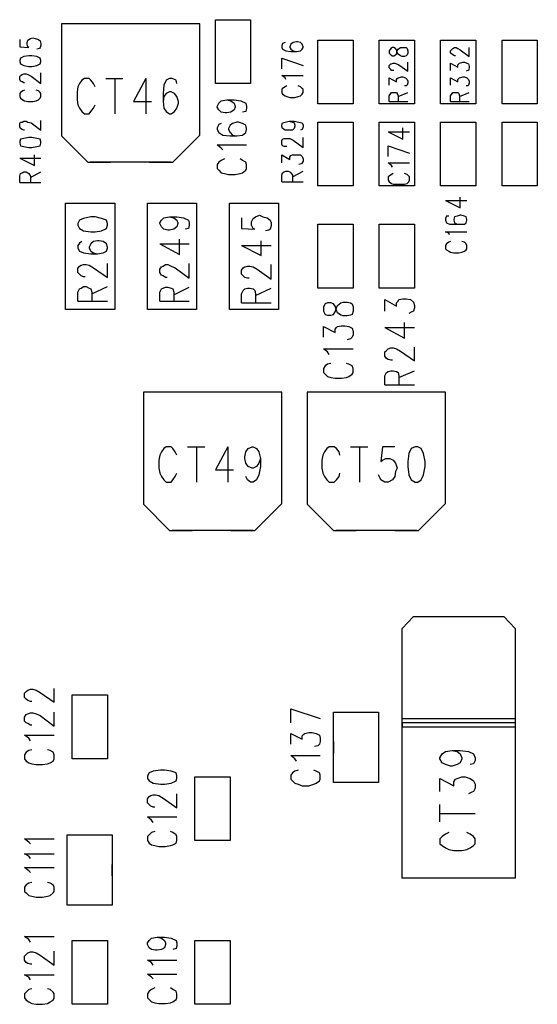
# Model space of a CAD drawing. Extents: x 11.9 to 28.1, y 10.8 to 21.2.
# Tile 36 of 44: x 20.9 to 21.5, y 16.5 to 17.7. Entities that reach past the tile are written whole.
import ezdxf

# ---------------------------------------------------------------- set-up
doc = ezdxf.new("R2010")
doc.units = 0
doc.header["$MEASUREMENT"] = 0
doc.layers.add('LAYNR1', color=2, linetype='Continuous')

msp = doc.modelspace()

# ---------------------------------------------------------------- linework, layer by layer
at = {"layer": 'LAYNR1'}
for points in [[(21.001, 17.654), (20.937, 17.654)], [(20.937, 17.654), (20.937, 17.517)], [(21.106, 17.654), (20.94, 17.654)], [(21.106, 17.654), (21.045, 17.654)], [(21.106, 17.518), (21.106, 17.654)], [(21.125, 17.581), (21.125, 17.659)], [(21.125, 17.659), (21.168, 17.659)], [(21.168, 17.659), (21.168, 17.581)], [(20.896, 17.634), (20.899, 17.636)], [(20.899, 17.636), (20.902, 17.637)], [(20.902, 17.637), (20.905, 17.636)], [(20.905, 17.636), (20.909, 17.635)], [(20.886, 17.635), (20.886, 17.626)], [(20.886, 17.626), (20.897, 17.625)], [(20.895, 17.631), (20.896, 17.634)], [(20.895, 17.629), (20.895, 17.631)], [(20.896, 17.626), (20.895, 17.629)], [(20.897, 17.625), (20.896, 17.626)], [(20.91, 17.624), (20.907, 17.623)], [(20.909, 17.635), (20.911, 17.633)], [(20.911, 17.625), (20.91, 17.624)], [(20.911, 17.633), (20.912, 17.63)], [(20.912, 17.628), (20.911, 17.625)], [(20.912, 17.63), (20.912, 17.628)], [(21.207, 17.63), (21.206, 17.627)], [(21.206, 17.627), (21.206, 17.625)], [(21.206, 17.625), (21.207, 17.623)], [(21.21, 17.631), (21.207, 17.63)], [(21.217, 17.629), (21.216, 17.626)], [(21.216, 17.626), (21.216, 17.625)], [(21.216, 17.625), (21.217, 17.623)], [(21.22, 17.631), (21.217, 17.629)], [(21.224, 17.632), (21.22, 17.631)], [(21.225, 17.632), (21.224, 17.632)], [(21.229, 17.631), (21.225, 17.632)], [(21.231, 17.629), (21.229, 17.631)], [(21.232, 17.626), (21.231, 17.629)], [(21.231, 17.623), (21.232, 17.625)], [(21.232, 17.625), (21.232, 17.626)], [(21.25, 17.556), (21.25, 17.634)], [(21.25, 17.634), (21.293, 17.634)], [(21.293, 17.634), (21.293, 17.556)], [(21.325, 17.556), (21.325, 17.634)], [(21.325, 17.634), (21.368, 17.634)], [(21.368, 17.634), (21.368, 17.556)], [(21.4, 17.556), (21.4, 17.634)], [(21.4, 17.634), (21.443, 17.634)], [(21.418, 17.615), (21.417, 17.615), (21.415, 17.616), (21.414, 17.617), (21.412, 17.618), (21.412, 17.621), (21.414, 17.623), (21.415, 17.624), (21.417, 17.625), (21.419, 17.625), (21.421, 17.624), (21.424, 17.622), (21.435, 17.614), (21.435, 17.625)], [(21.443, 17.634), (21.443, 17.556)], [(21.475, 17.556), (21.475, 17.634)], [(21.475, 17.634), (21.518, 17.634)], [(21.518, 17.634), (21.518, 17.556)], [(20.887, 17.612), (20.886, 17.609)], [(20.891, 17.614), (20.887, 17.612)], [(20.897, 17.615), (20.891, 17.614)], [(20.901, 17.615), (20.897, 17.615)], [(20.907, 17.614), (20.901, 17.615)], [(20.911, 17.612), (20.907, 17.614)], [(20.912, 17.609), (20.911, 17.612)], [(21.206, 17.612), (21.232, 17.603)], [(21.206, 17.599), (21.206, 17.612)], [(21.207, 17.623), (21.211, 17.621)], [(21.211, 17.621), (21.217, 17.62)], [(21.217, 17.623), (21.22, 17.621)], [(21.217, 17.62), (21.224, 17.62)], [(21.22, 17.621), (21.224, 17.62)], [(21.224, 17.62), (21.229, 17.621)], [(21.229, 17.621), (21.231, 17.623)], [(20.886, 17.609), (20.886, 17.608)], [(20.886, 17.608), (20.887, 17.605)], [(20.887, 17.605), (20.891, 17.603)], [(20.891, 17.603), (20.897, 17.602)], [(20.897, 17.602), (20.901, 17.602)], [(20.901, 17.602), (20.907, 17.603)], [(20.907, 17.603), (20.911, 17.605)], [(20.911, 17.605), (20.912, 17.608)], [(20.912, 17.608), (20.912, 17.609)], [(21.343, 17.597), (21.342, 17.597), (21.34, 17.597), (21.339, 17.598), (21.337, 17.6), (21.337, 17.603), (21.339, 17.605), (21.34, 17.605), (21.342, 17.606), (21.344, 17.606), (21.346, 17.605), (21.349, 17.604), (21.36, 17.596), (21.36, 17.607)], [(21.412, 17.597), (21.412, 17.606), (21.421, 17.601), (21.421, 17.604), (21.422, 17.605), (21.423, 17.606), (21.427, 17.607), (21.429, 17.607), (21.432, 17.606), (21.434, 17.605), (21.435, 17.602), (21.435, 17.6), (21.434, 17.597), (21.433, 17.597), (21.431, 17.596)], [(20.886, 17.589), (20.887, 17.591)], [(20.886, 17.586), (20.886, 17.589)], [(20.887, 17.591), (20.889, 17.592)], [(20.889, 17.592), (20.891, 17.593)], [(20.891, 17.593), (20.894, 17.593)], [(20.894, 17.593), (20.896, 17.592)], [(20.896, 17.592), (20.9, 17.59)], [(20.9, 17.59), (20.912, 17.581)], [(20.912, 17.581), (20.912, 17.594)], [(21.21, 17.588), (21.206, 17.591)], [(21.206, 17.591), (21.232, 17.591)], [(21.211, 17.586), (21.21, 17.588)], [(21.337, 17.579), (21.337, 17.588), (21.346, 17.583), (21.346, 17.586), (21.347, 17.587), (21.348, 17.588), (21.352, 17.589), (21.354, 17.589), (21.357, 17.588), (21.359, 17.586), (21.36, 17.584), (21.36, 17.582), (21.359, 17.579), (21.358, 17.578), (21.356, 17.578)], [(21.412, 17.579), (21.412, 17.588), (21.421, 17.583), (21.421, 17.586), (21.422, 17.587), (21.423, 17.588), (21.427, 17.589), (21.429, 17.589), (21.432, 17.588), (21.434, 17.586), (21.435, 17.584), (21.435, 17.582), (21.434, 17.579), (21.433, 17.578), (21.431, 17.578)], [(20.887, 17.584), (20.886, 17.586)], [(20.889, 17.583), (20.887, 17.584)], [(20.891, 17.582), (20.889, 17.583)], [(20.892, 17.582), (20.891, 17.582)], [(20.978, 17.577), (20.976, 17.581), (20.973, 17.585), (20.971, 17.587), (20.965, 17.587), (20.962, 17.585), (20.959, 17.581), (20.957, 17.577), (20.956, 17.571), (20.956, 17.561), (20.957, 17.555), (20.959, 17.551), (20.962, 17.547), (20.965, 17.544), (20.971, 17.544), (20.973, 17.547), (20.976, 17.551), (20.978, 17.555)], [(20.991, 17.587), (21.012, 17.587)], [(21.002, 17.587), (21.002, 17.544)], [(21.04, 17.587), (21.025, 17.559), (21.047, 17.559)], [(21.04, 17.587), (21.04, 17.544)], [(21.078, 17.581), (21.077, 17.585), (21.072, 17.587), (21.069, 17.587), (21.065, 17.585), (21.062, 17.579), (21.061, 17.569), (21.061, 17.559), (21.062, 17.551), (21.065, 17.547), (21.069, 17.544), (21.071, 17.544), (21.075, 17.547), (21.078, 17.551), (21.08, 17.557), (21.08, 17.559), (21.078, 17.565), (21.075, 17.569), (21.071, 17.571), (21.069, 17.571), (21.065, 17.569), (21.062, 17.565), (21.061, 17.559)], [(21.168, 17.581), (21.125, 17.581)], [(21.21, 17.577), (21.207, 17.575)], [(21.212, 17.578), (21.21, 17.577)], [(21.229, 17.577), (21.226, 17.578)], [(21.231, 17.575), (21.229, 17.577)], [(20.887, 17.57), (20.886, 17.569)], [(20.886, 17.569), (20.886, 17.565)], [(20.886, 17.565), (20.887, 17.563)], [(20.89, 17.572), (20.887, 17.57)], [(20.892, 17.573), (20.89, 17.572)], [(20.909, 17.572), (20.906, 17.573)], [(20.911, 17.57), (20.909, 17.572)], [(20.912, 17.569), (20.911, 17.57)], [(20.911, 17.563), (20.912, 17.565)], [(20.912, 17.565), (20.912, 17.569)], [(21.207, 17.575), (21.206, 17.574)], [(21.206, 17.574), (21.206, 17.57)], [(21.206, 17.57), (21.207, 17.568)], [(21.207, 17.568), (21.21, 17.566)], [(21.21, 17.566), (21.212, 17.565)], [(21.212, 17.565), (21.216, 17.564)], [(21.216, 17.564), (21.222, 17.564)], [(21.222, 17.564), (21.226, 17.565)], [(21.226, 17.565), (21.229, 17.566)], [(21.229, 17.566), (21.231, 17.568)], [(21.232, 17.574), (21.231, 17.575)], [(21.231, 17.568), (21.232, 17.57)], [(21.232, 17.57), (21.232, 17.574)], [(21.337, 17.559), (21.337, 17.566), (21.339, 17.569), (21.34, 17.57), (21.342, 17.57), (21.344, 17.57), (21.346, 17.57), (21.347, 17.569), (21.348, 17.566), (21.348, 17.559)], [(21.348, 17.565), (21.36, 17.57)], [(21.412, 17.559), (21.412, 17.566), (21.414, 17.569), (21.415, 17.57), (21.417, 17.57), (21.419, 17.57), (21.421, 17.57), (21.422, 17.569), (21.423, 17.566), (21.423, 17.559)], [(21.423, 17.565), (21.435, 17.57)], [(20.887, 17.563), (20.89, 17.561)], [(20.89, 17.561), (20.892, 17.56)], [(20.892, 17.56), (20.896, 17.559)], [(20.896, 17.559), (20.902, 17.559)], [(20.902, 17.559), (20.906, 17.56)], [(20.906, 17.56), (20.909, 17.561)], [(20.909, 17.561), (20.911, 17.563)], [(21.139, 17.561), (21.144, 17.56), (21.148, 17.557), (21.149, 17.553), (21.149, 17.552), (21.148, 17.549), (21.144, 17.546), (21.139, 17.545), (21.137, 17.545), (21.132, 17.546), (21.129, 17.549), (21.127, 17.552), (21.127, 17.553), (21.129, 17.557), (21.132, 17.56), (21.139, 17.561), (21.148, 17.561), (21.156, 17.56), (21.162, 17.557), (21.163, 17.553), (21.163, 17.551), (21.162, 17.547), (21.158, 17.546)], [(21.293, 17.556), (21.25, 17.556)], [(21.368, 17.556), (21.325, 17.556)], [(21.337, 17.559), (21.36, 17.559)], [(21.443, 17.556), (21.4, 17.556)], [(21.412, 17.559), (21.435, 17.559)], [(21.518, 17.556), (21.475, 17.556)], [(20.886, 17.532), (20.887, 17.534)], [(20.886, 17.528), (20.886, 17.532)], [(20.887, 17.526), (20.886, 17.528)], [(20.887, 17.534), (20.889, 17.534)], [(20.889, 17.534), (20.891, 17.535)], [(20.891, 17.535), (20.894, 17.535)], [(20.894, 17.535), (20.896, 17.534)], [(20.896, 17.534), (20.9, 17.533)], [(20.9, 17.533), (20.912, 17.524)], [(20.912, 17.524), (20.912, 17.536)], [(21.132, 17.532), (21.129, 17.531), (21.127, 17.527), (21.127, 17.525), (21.129, 17.521), (21.134, 17.518), (21.143, 17.517), (21.151, 17.517), (21.158, 17.518), (21.162, 17.521), (21.163, 17.525), (21.163, 17.526), (21.162, 17.53), (21.158, 17.532), (21.153, 17.534), (21.151, 17.534), (21.146, 17.532), (21.143, 17.53), (21.141, 17.526), (21.141, 17.525), (21.143, 17.521), (21.146, 17.518), (21.151, 17.517)], [(21.206, 17.53), (21.207, 17.533)], [(21.206, 17.529), (21.206, 17.53)], [(21.207, 17.526), (21.206, 17.529)], [(21.207, 17.533), (21.21, 17.534)], [(21.21, 17.534), (21.215, 17.535)], [(21.215, 17.535), (21.219, 17.534)], [(21.215, 17.535), (21.221, 17.535)], [(21.219, 17.534), (21.221, 17.533)], [(21.221, 17.535), (21.227, 17.534)], [(21.221, 17.533), (21.222, 17.53)], [(21.222, 17.529), (21.221, 17.526)], [(21.222, 17.53), (21.222, 17.529)], [(21.227, 17.534), (21.231, 17.533)], [(21.231, 17.533), (21.232, 17.53)], [(21.232, 17.528), (21.231, 17.525)], [(21.232, 17.53), (21.232, 17.528)], [(21.25, 17.456), (21.25, 17.534)], [(21.25, 17.534), (21.293, 17.534)], [(21.293, 17.534), (21.293, 17.456)], [(21.325, 17.456), (21.325, 17.534)], [(21.325, 17.534), (21.368, 17.534)], [(21.368, 17.534), (21.368, 17.456)], [(21.4, 17.456), (21.4, 17.534)], [(21.4, 17.534), (21.443, 17.534)], [(21.443, 17.534), (21.443, 17.456)], [(21.475, 17.456), (21.475, 17.534)], [(21.475, 17.534), (21.518, 17.534)], [(21.518, 17.534), (21.518, 17.456)], [(20.889, 17.525), (20.887, 17.526)], [(20.891, 17.524), (20.889, 17.525)], [(20.892, 17.524), (20.891, 17.524)], [(20.937, 17.517), (20.969, 17.485)], [(21.073, 17.485), (21.106, 17.518)], [(21.21, 17.524), (21.207, 17.526)], [(21.214, 17.524), (21.21, 17.524)], [(21.215, 17.524), (21.214, 17.524)], [(21.219, 17.524), (21.215, 17.524)], [(21.221, 17.526), (21.219, 17.524)], [(21.231, 17.525), (21.229, 17.524)], [(21.336, 17.522), (21.354, 17.513)], [(21.336, 17.522), (21.362, 17.522)], [(21.354, 17.513), (21.354, 17.527)], [(20.887, 17.513), (20.886, 17.51)], [(20.886, 17.51), (20.886, 17.508)], [(20.886, 17.508), (20.887, 17.505)], [(20.891, 17.514), (20.887, 17.513)], [(20.887, 17.505), (20.891, 17.504)], [(20.897, 17.515), (20.891, 17.514)], [(20.891, 17.504), (20.897, 17.503)], [(20.901, 17.515), (20.897, 17.515)], [(20.907, 17.514), (20.901, 17.515)], [(20.901, 17.503), (20.907, 17.504)], [(20.911, 17.513), (20.907, 17.514)], [(20.907, 17.504), (20.911, 17.505)], [(20.912, 17.51), (20.911, 17.513)], [(20.911, 17.505), (20.912, 17.508)], [(20.912, 17.508), (20.912, 17.51)], [(21.134, 17.5), (21.132, 17.502), (21.127, 17.506), (21.163, 17.506)], [(21.206, 17.511), (21.207, 17.513)], [(21.206, 17.507), (21.206, 17.511)], [(21.207, 17.505), (21.206, 17.507)], [(21.207, 17.513), (21.209, 17.514)], [(21.209, 17.504), (21.207, 17.505)], [(21.209, 17.514), (21.211, 17.514)], [(21.211, 17.504), (21.209, 17.504)], [(21.211, 17.514), (21.214, 17.514)], [(21.212, 17.504), (21.211, 17.504)], [(21.214, 17.514), (21.216, 17.514)], [(21.216, 17.514), (21.22, 17.512)], [(21.22, 17.512), (21.232, 17.503)], [(21.232, 17.503), (21.232, 17.515)], [(21.336, 17.505), (21.362, 17.496)], [(21.336, 17.492), (21.336, 17.505)], [(20.897, 17.503), (20.901, 17.503)], [(20.904, 17.481), (20.904, 17.494)], [(21.206, 17.484), (21.206, 17.494)], [(21.206, 17.494), (21.216, 17.488)], [(21.216, 17.491), (21.217, 17.493)], [(21.217, 17.493), (21.219, 17.494)], [(21.219, 17.494), (21.222, 17.494)], [(21.222, 17.494), (21.225, 17.494)], [(21.225, 17.494), (21.229, 17.494)], [(21.229, 17.494), (21.231, 17.492)], [(21.231, 17.492), (21.232, 17.489)], [(20.886, 17.49), (20.904, 17.481)], [(20.886, 17.49), (20.912, 17.49)], [(20.969, 17.485), (20.997, 17.485)], [(21.071, 17.485), (20.972, 17.485)], [(21.044, 17.485), (21.073, 17.485)], [(21.136, 17.489), (21.132, 17.487), (21.129, 17.485), (21.127, 17.482), (21.127, 17.477), (21.129, 17.475), (21.132, 17.472), (21.136, 17.471), (21.141, 17.47), (21.149, 17.47), (21.155, 17.471), (21.158, 17.472), (21.162, 17.475), (21.163, 17.477), (21.163, 17.482), (21.162, 17.485), (21.158, 17.487), (21.155, 17.489)], [(21.216, 17.488), (21.216, 17.491)], [(21.23, 17.483), (21.227, 17.482)], [(21.231, 17.484), (21.23, 17.483)], [(21.232, 17.486), (21.231, 17.484)], [(21.232, 17.489), (21.232, 17.486)], [(21.34, 17.481), (21.336, 17.484)], [(21.336, 17.484), (21.362, 17.484)], [(21.341, 17.479), (21.34, 17.481)], [(20.886, 17.468), (20.887, 17.471)], [(20.886, 17.46), (20.886, 17.468)], [(20.887, 17.471), (20.889, 17.472)], [(20.889, 17.472), (20.891, 17.473)], [(20.891, 17.473), (20.894, 17.473)], [(20.894, 17.473), (20.896, 17.472)], [(20.896, 17.472), (20.897, 17.471)], [(20.897, 17.471), (20.899, 17.468)], [(20.899, 17.466), (20.912, 17.473)], [(20.899, 17.468), (20.899, 17.46)], [(21.206, 17.469), (21.207, 17.472)], [(21.206, 17.461), (21.206, 17.469)], [(21.207, 17.472), (21.209, 17.473)], [(21.209, 17.473), (21.211, 17.474)], [(21.211, 17.474), (21.214, 17.474)], [(21.214, 17.474), (21.216, 17.473)], [(21.216, 17.473), (21.217, 17.472)], [(21.217, 17.472), (21.219, 17.469)], [(21.219, 17.467), (21.232, 17.474)], [(21.219, 17.469), (21.219, 17.461)], [(21.337, 17.468), (21.336, 17.467)], [(21.34, 17.47), (21.337, 17.468)], [(21.342, 17.471), (21.34, 17.47)], [(21.359, 17.47), (21.356, 17.471)], [(21.361, 17.468), (21.359, 17.47)], [(21.362, 17.467), (21.361, 17.468)], [(20.886, 17.46), (20.912, 17.46)], [(21.206, 17.461), (21.232, 17.461)], [(21.293, 17.456), (21.25, 17.456)], [(21.368, 17.456), (21.325, 17.456)], [(21.336, 17.467), (21.336, 17.463)], [(21.336, 17.463), (21.337, 17.461)], [(21.337, 17.461), (21.34, 17.459)], [(21.34, 17.459), (21.342, 17.458)], [(21.342, 17.458), (21.346, 17.458)], [(21.346, 17.458), (21.352, 17.458)], [(21.352, 17.458), (21.356, 17.458)], [(21.356, 17.458), (21.359, 17.459)], [(21.359, 17.459), (21.361, 17.461)], [(21.361, 17.461), (21.362, 17.463)], [(21.362, 17.463), (21.362, 17.467)], [(21.443, 17.456), (21.4, 17.456)], [(21.518, 17.456), (21.475, 17.456)], [(20.942, 17.305), (20.942, 17.435)], [(20.942, 17.435), (21.002, 17.435)], [(21.002, 17.435), (21.002, 17.305)], [(21.042, 17.305), (21.042, 17.435)], [(21.042, 17.435), (21.102, 17.435)], [(21.102, 17.435), (21.102, 17.305)], [(21.142, 17.305), (21.142, 17.435)], [(21.142, 17.435), (21.202, 17.435)], [(21.202, 17.435), (21.202, 17.305)], [(21.406, 17.438), (21.424, 17.429), (21.424, 17.442)], [(21.406, 17.438), (21.432, 17.438)], [(21.157, 17.417), (21.157, 17.404), (21.173, 17.403), (21.171, 17.404), (21.169, 17.408), (21.169, 17.412), (21.171, 17.416), (21.174, 17.418), (21.179, 17.42), (21.183, 17.418), (21.188, 17.417), (21.192, 17.414), (21.193, 17.411), (21.193, 17.407), (21.192, 17.403), (21.19, 17.402), (21.186, 17.401)], [(21.432, 17.415), (21.431, 17.418), (21.429, 17.419), (21.425, 17.42), (21.424, 17.42), (21.42, 17.419), (21.417, 17.418), (21.416, 17.415)], [(20.959, 17.414), (20.957, 17.41)], [(20.957, 17.41), (20.957, 17.408)], [(20.957, 17.408), (20.959, 17.404)], [(20.964, 17.416), (20.959, 17.414)], [(20.973, 17.418), (20.964, 17.416)], [(20.978, 17.418), (20.973, 17.418)], [(20.986, 17.416), (20.978, 17.418)], [(20.992, 17.414), (20.986, 17.416)], [(20.993, 17.41), (20.992, 17.414)], [(20.992, 17.404), (20.993, 17.408)], [(20.993, 17.408), (20.993, 17.41)], [(21.069, 17.418), (21.074, 17.417), (21.078, 17.414), (21.079, 17.411), (21.079, 17.41), (21.078, 17.406), (21.074, 17.403), (21.069, 17.402), (21.067, 17.402), (21.062, 17.403), (21.059, 17.406), (21.057, 17.41), (21.057, 17.411), (21.059, 17.414), (21.062, 17.417), (21.069, 17.418), (21.078, 17.418), (21.086, 17.417), (21.092, 17.414), (21.093, 17.411), (21.093, 17.408), (21.092, 17.404), (21.088, 17.403)], [(21.25, 17.331), (21.25, 17.409)], [(21.25, 17.409), (21.293, 17.409)], [(21.293, 17.409), (21.293, 17.331)], [(21.325, 17.331), (21.325, 17.409)], [(21.325, 17.409), (21.368, 17.409)], [(21.368, 17.409), (21.368, 17.331)], [(21.407, 17.419), (21.406, 17.416)], [(21.406, 17.416), (21.406, 17.414)], [(21.406, 17.414), (21.407, 17.411)], [(21.41, 17.419), (21.407, 17.419)], [(21.407, 17.411), (21.411, 17.409)], [(21.411, 17.409), (21.417, 17.409), (21.424, 17.409), (21.429, 17.409), (21.431, 17.411), (21.432, 17.414), (21.432, 17.415)], [(21.416, 17.415), (21.416, 17.414)], [(21.416, 17.414), (21.417, 17.411), (21.42, 17.409), (21.424, 17.409)], [(20.959, 17.404), (20.964, 17.401)], [(20.964, 17.401), (20.973, 17.4)], [(20.973, 17.4), (20.978, 17.4)], [(20.978, 17.4), (20.986, 17.401)], [(20.986, 17.401), (20.992, 17.404)], [(21.41, 17.398), (21.406, 17.4)], [(21.406, 17.4), (21.432, 17.4)], [(21.411, 17.396), (21.41, 17.398)], [(20.959, 17.386), (20.957, 17.383)], [(20.962, 17.388), (20.959, 17.386)], [(20.973, 17.385), (20.971, 17.381)], [(20.976, 17.388), (20.973, 17.385)], [(20.981, 17.389), (20.976, 17.388)], [(20.983, 17.389), (20.981, 17.389)], [(20.988, 17.388), (20.983, 17.389)], [(20.992, 17.385), (20.988, 17.388)], [(20.993, 17.381), (20.992, 17.385)], [(21.057, 17.385), (21.081, 17.372), (21.081, 17.391)], [(21.057, 17.385), (21.093, 17.385)], [(21.157, 17.383), (21.181, 17.371), (21.181, 17.389)], [(21.407, 17.385), (21.406, 17.383)], [(21.41, 17.387), (21.407, 17.385)], [(21.412, 17.388), (21.41, 17.387)], [(21.431, 17.385), (21.429, 17.387), (21.426, 17.388)], [(21.426, 17.375), (21.429, 17.376), (21.431, 17.378), (21.432, 17.379), (21.432, 17.383), (21.431, 17.385)], [(20.957, 17.383), (20.957, 17.38)], [(20.957, 17.38), (20.959, 17.376)], [(20.959, 17.376), (20.964, 17.374)], [(20.964, 17.374), (20.973, 17.373)], [(20.971, 17.381), (20.971, 17.38)], [(20.971, 17.38), (20.973, 17.376)], [(20.973, 17.376), (20.976, 17.374)], [(20.973, 17.373), (20.981, 17.373)], [(20.976, 17.374), (20.981, 17.373)], [(20.981, 17.373), (20.988, 17.374)], [(20.988, 17.374), (20.992, 17.376)], [(20.992, 17.376), (20.993, 17.38)], [(20.993, 17.38), (20.993, 17.381)], [(21.157, 17.383), (21.193, 17.383)], [(21.406, 17.383), (21.406, 17.379)], [(21.406, 17.379), (21.407, 17.378)], [(21.407, 17.378), (21.41, 17.376)], [(21.41, 17.376), (21.412, 17.375)], [(21.412, 17.375), (21.416, 17.374)], [(21.416, 17.374), (21.422, 17.374), (21.426, 17.375)], [(20.961, 17.359), (20.964, 17.36)], [(20.964, 17.36), (20.967, 17.36)], [(20.967, 17.36), (20.971, 17.359)], [(20.993, 17.344), (20.993, 17.361)], [(21.066, 17.344), (21.064, 17.344), (21.061, 17.346), (21.059, 17.347), (21.057, 17.35), (21.057, 17.354), (21.059, 17.357), (21.061, 17.358), (21.064, 17.36), (21.067, 17.36), (21.071, 17.358), (21.076, 17.356), (21.093, 17.343), (21.093, 17.361)], [(21.166, 17.343), (21.164, 17.343), (21.161, 17.344), (21.159, 17.346), (21.157, 17.348), (21.157, 17.353), (21.159, 17.356), (21.161, 17.357), (21.164, 17.358), (21.167, 17.358), (21.171, 17.357), (21.176, 17.354), (21.193, 17.342), (21.193, 17.36)], [(20.957, 17.355), (20.959, 17.358)], [(20.957, 17.35), (20.957, 17.355)], [(20.959, 17.348), (20.957, 17.35)], [(20.959, 17.358), (20.961, 17.359)], [(20.961, 17.346), (20.959, 17.348)], [(20.971, 17.359), (20.976, 17.356)], [(20.976, 17.356), (20.993, 17.344)], [(20.964, 17.345), (20.961, 17.346)], [(20.966, 17.345), (20.964, 17.345)], [(20.957, 17.326), (20.959, 17.33)], [(20.957, 17.315), (20.957, 17.326)], [(20.959, 17.33), (20.961, 17.331)], [(20.961, 17.331), (20.964, 17.333)], [(20.964, 17.333), (20.967, 17.333)], [(20.967, 17.333), (20.971, 17.331)], [(20.971, 17.331), (20.973, 17.33)], [(20.973, 17.33), (20.974, 17.326)], [(20.974, 17.324), (20.993, 17.333)], [(20.974, 17.326), (20.974, 17.315)], [(21.057, 17.315), (21.057, 17.326), (21.059, 17.33), (21.061, 17.331), (21.064, 17.332), (21.067, 17.332), (21.071, 17.331), (21.073, 17.33), (21.074, 17.326), (21.074, 17.315)], [(21.074, 17.323), (21.093, 17.332)], [(21.157, 17.313), (21.157, 17.324), (21.159, 17.328), (21.161, 17.33), (21.164, 17.331), (21.167, 17.331), (21.171, 17.33), (21.173, 17.328), (21.174, 17.324), (21.174, 17.313)], [(21.174, 17.322), (21.193, 17.331)], [(21.293, 17.331), (21.25, 17.331)], [(21.368, 17.331), (21.325, 17.331)], [(20.957, 17.315), (20.993, 17.315)], [(21.057, 17.315), (21.093, 17.315)], [(21.157, 17.313), (21.193, 17.313)], [(21.332, 17.303), (21.332, 17.317)], [(21.332, 17.317), (21.346, 17.309)], [(21.346, 17.313), (21.348, 17.315)], [(21.346, 17.309), (21.346, 17.313)], [(21.348, 17.315), (21.349, 17.317)], [(21.349, 17.317), (21.354, 17.318)], [(21.354, 17.318), (21.358, 17.318)], [(21.358, 17.318), (21.363, 17.317)], [(21.363, 17.317), (21.367, 17.314)], [(21.367, 17.314), (21.368, 17.31)], [(21.002, 17.305), (20.942, 17.305)], [(21.102, 17.305), (21.042, 17.305)], [(21.202, 17.305), (21.142, 17.305)], [(21.365, 17.302), (21.361, 17.3)], [(21.367, 17.303), (21.365, 17.302)], [(21.368, 17.307), (21.367, 17.303)], [(21.368, 17.31), (21.368, 17.307)], [(21.356, 17.27), (21.356, 17.289)], [(21.257, 17.271), (21.257, 17.284), (21.271, 17.277), (21.271, 17.281), (21.273, 17.283), (21.274, 17.284), (21.279, 17.285), (21.283, 17.285), (21.288, 17.284), (21.292, 17.282), (21.293, 17.278), (21.293, 17.274), (21.292, 17.271), (21.29, 17.269), (21.286, 17.268)], [(21.332, 17.283), (21.356, 17.27)], [(21.332, 17.283), (21.368, 17.283)], [(21.264, 17.25), (21.262, 17.253), (21.257, 17.257), (21.293, 17.257)], [(21.332, 17.253), (21.334, 17.255)], [(21.332, 17.248), (21.332, 17.253)], [(21.334, 17.255), (21.336, 17.257)], [(21.336, 17.257), (21.339, 17.258)], [(21.339, 17.258), (21.342, 17.258)], [(21.342, 17.258), (21.346, 17.257)], [(21.346, 17.257), (21.351, 17.254)], [(21.351, 17.254), (21.368, 17.242)], [(21.368, 17.242), (21.368, 17.259)], [(21.266, 17.239), (21.262, 17.238), (21.259, 17.236), (21.257, 17.233), (21.257, 17.228), (21.259, 17.226), (21.262, 17.223), (21.266, 17.222), (21.271, 17.221), (21.279, 17.221), (21.285, 17.222), (21.288, 17.223), (21.292, 17.226), (21.293, 17.228), (21.293, 17.233), (21.292, 17.236), (21.288, 17.238), (21.285, 17.239)], [(21.334, 17.245), (21.332, 17.248)], [(21.336, 17.244), (21.334, 17.245)], [(21.339, 17.243), (21.336, 17.244)], [(21.341, 17.243), (21.339, 17.243)], [(21.332, 17.224), (21.334, 17.228)], [(21.334, 17.228), (21.336, 17.229)], [(21.336, 17.229), (21.339, 17.23)], [(21.339, 17.23), (21.342, 17.23)], [(21.342, 17.23), (21.346, 17.229)], [(21.346, 17.229), (21.348, 17.228)], [(21.348, 17.228), (21.349, 17.224)], [(21.349, 17.222), (21.368, 17.23)], [(21.332, 17.213), (21.332, 17.224)], [(21.349, 17.224), (21.349, 17.213)], [(21.101, 17.204), (21.037, 17.204)], [(21.037, 17.204), (21.037, 17.067)], [(21.206, 17.204), (21.04, 17.204)], [(21.206, 17.204), (21.145, 17.204)], [(21.206, 17.068), (21.206, 17.204)], [(21.301, 17.204), (21.237, 17.204)], [(21.237, 17.204), (21.237, 17.067)], [(21.406, 17.204), (21.24, 17.204)], [(21.332, 17.213), (21.368, 17.213)], [(21.406, 17.204), (21.345, 17.204)], [(21.406, 17.068), (21.406, 17.204)], [(21.078, 17.127), (21.076, 17.131), (21.073, 17.135), (21.071, 17.137), (21.065, 17.137), (21.062, 17.135), (21.059, 17.131), (21.057, 17.127), (21.056, 17.121), (21.056, 17.111), (21.057, 17.105), (21.059, 17.101), (21.062, 17.097), (21.065, 17.094), (21.071, 17.094), (21.073, 17.097), (21.076, 17.101), (21.078, 17.105)], [(21.091, 17.137), (21.112, 17.137)], [(21.102, 17.137), (21.102, 17.094)], [(21.14, 17.137), (21.125, 17.109), (21.147, 17.109)], [(21.14, 17.137), (21.14, 17.094)], [(21.18, 17.123), (21.178, 17.117), (21.175, 17.113), (21.171, 17.111), (21.17, 17.111), (21.165, 17.113), (21.162, 17.117), (21.161, 17.123), (21.161, 17.125), (21.162, 17.131), (21.165, 17.135), (21.17, 17.137), (21.171, 17.137), (21.175, 17.135), (21.178, 17.131), (21.18, 17.123), (21.18, 17.113), (21.178, 17.103), (21.175, 17.097), (21.171, 17.094), (21.168, 17.094), (21.164, 17.097), (21.162, 17.101)], [(21.264, 17.137), (21.261, 17.135), (21.258, 17.131), (21.256, 17.127), (21.255, 17.121), (21.255, 17.111), (21.256, 17.105), (21.258, 17.101), (21.261, 17.097), (21.264, 17.094)], [(21.277, 17.127), (21.276, 17.131), (21.273, 17.135), (21.27, 17.137), (21.264, 17.137)], [(21.29, 17.137), (21.311, 17.137)], [(21.301, 17.137), (21.301, 17.094)], [(21.329, 17.137), (21.327, 17.119), (21.329, 17.121)], [(21.344, 17.137), (21.329, 17.137)], [(21.369, 17.137), (21.364, 17.135), (21.361, 17.129)], [(21.361, 17.103), (21.364, 17.097), (21.369, 17.094), (21.372, 17.094), (21.376, 17.097), (21.379, 17.103), (21.381, 17.113), (21.381, 17.119), (21.379, 17.129), (21.376, 17.135), (21.372, 17.137), (21.369, 17.137)], [(21.329, 17.121), (21.333, 17.123), (21.338, 17.123), (21.342, 17.121), (21.345, 17.117)], [(21.361, 17.129), (21.36, 17.119), (21.36, 17.113), (21.361, 17.103)], [(21.345, 17.107), (21.344, 17.101), (21.341, 17.097), (21.336, 17.094), (21.332, 17.094), (21.327, 17.097), (21.326, 17.099), (21.324, 17.103)], [(21.345, 17.117), (21.347, 17.111), (21.345, 17.107)], [(21.264, 17.094), (21.27, 17.094), (21.273, 17.097), (21.276, 17.101), (21.277, 17.105)], [(21.037, 17.067), (21.069, 17.035)], [(21.173, 17.035), (21.206, 17.068)], [(21.237, 17.067), (21.269, 17.035)], [(21.373, 17.035), (21.406, 17.068)], [(21.069, 17.035), (21.097, 17.035)], [(21.171, 17.035), (21.072, 17.035)], [(21.144, 17.035), (21.173, 17.035)], [(21.269, 17.035), (21.297, 17.035)], [(21.371, 17.035), (21.272, 17.035)], [(21.344, 17.035), (21.373, 17.035)], [(21.353, 16.915), (21.367, 16.93)], [(21.367, 16.93), (21.477, 16.93)], [(21.477, 16.93), (21.491, 16.915)], [(21.353, 16.61), (21.353, 16.915)], [(21.491, 16.915), (21.491, 16.61)], [(20.901, 16.826), (20.899, 16.826), (20.896, 16.827), (20.894, 16.829), (20.892, 16.831), (20.892, 16.836), (20.894, 16.838), (20.896, 16.84), (20.899, 16.841), (20.902, 16.841), (20.906, 16.84), (20.911, 16.837), (20.928, 16.825), (20.928, 16.842)], [(20.95, 16.756), (20.95, 16.834)], [(20.95, 16.834), (20.993, 16.834)], [(20.993, 16.834), (20.993, 16.756)], [(20.901, 16.797), (20.899, 16.797), (20.896, 16.799), (20.894, 16.8), (20.892, 16.802), (20.892, 16.807), (20.894, 16.81), (20.896, 16.811), (20.899, 16.812), (20.902, 16.812), (20.906, 16.811), (20.911, 16.809), (20.928, 16.796), (20.928, 16.813)], [(21.217, 16.817), (21.253, 16.805)], [(21.217, 16.8), (21.217, 16.817)], [(21.269, 16.727), (21.269, 16.813)], [(21.269, 16.813), (21.324, 16.813)], [(21.324, 16.813), (21.324, 16.727)], [(21.353, 16.805), (21.491, 16.805)], [(21.491, 16.8), (21.353, 16.8)], [(21.353, 16.8), (21.353, 16.795)], [(21.353, 16.795), (21.491, 16.795)], [(21.491, 16.805), (21.491, 16.8)], [(20.899, 16.778), (20.897, 16.781), (20.892, 16.785), (20.928, 16.785)], [(21.217, 16.774), (21.217, 16.787), (21.231, 16.78), (21.231, 16.784), (21.233, 16.786), (21.234, 16.787), (21.239, 16.788), (21.243, 16.788), (21.248, 16.787), (21.252, 16.785), (21.253, 16.781), (21.253, 16.777), (21.252, 16.774), (21.25, 16.772), (21.246, 16.771)], [(21.269, 16.777), (21.269, 16.763)], [(21.324, 16.777), (21.324, 16.763)], [(20.901, 16.767), (20.897, 16.766), (20.894, 16.764), (20.892, 16.761), (20.892, 16.756), (20.894, 16.753), (20.897, 16.751), (20.901, 16.75), (20.906, 16.749), (20.914, 16.749), (20.92, 16.75), (20.923, 16.751), (20.927, 16.753), (20.928, 16.756), (20.928, 16.761), (20.927, 16.764), (20.923, 16.766), (20.92, 16.767)], [(21.224, 16.753), (21.222, 16.756), (21.217, 16.76), (21.253, 16.76)], [(21.414, 16.766), (21.42, 16.765), (21.424, 16.762), (21.426, 16.757), (21.426, 16.756), (21.424, 16.751), (21.42, 16.749), (21.414, 16.747), (21.412, 16.747), (21.406, 16.749), (21.402, 16.751), (21.399, 16.756), (21.399, 16.757), (21.402, 16.762), (21.406, 16.765), (21.414, 16.766), (21.424, 16.766), (21.434, 16.765), (21.44, 16.762), (21.442, 16.757), (21.442, 16.754), (21.44, 16.75), (21.436, 16.749)], [(20.993, 16.756), (20.95, 16.756)], [(21.1, 16.656), (21.1, 16.734)], [(21.1, 16.734), (21.143, 16.734)], [(21.143, 16.734), (21.143, 16.656)], [(21.226, 16.742), (21.222, 16.741), (21.219, 16.739), (21.217, 16.736), (21.217, 16.731), (21.219, 16.729), (21.222, 16.726), (21.226, 16.725), (21.231, 16.723), (21.239, 16.723), (21.245, 16.725), (21.248, 16.726), (21.252, 16.729), (21.253, 16.731), (21.253, 16.736), (21.252, 16.739), (21.248, 16.741), (21.245, 16.742)], [(21.399, 16.716), (21.399, 16.732), (21.416, 16.723), (21.416, 16.728), (21.418, 16.731), (21.42, 16.732), (21.426, 16.734), (21.43, 16.734), (21.436, 16.732), (21.44, 16.729), (21.442, 16.725), (21.442, 16.72), (21.44, 16.716), (21.438, 16.715), (21.434, 16.713)], [(21.324, 16.727), (21.269, 16.727)], [(21.051, 16.697), (21.049, 16.697), (21.046, 16.698), (21.044, 16.7), (21.042, 16.702), (21.042, 16.707), (21.044, 16.71), (21.046, 16.711), (21.049, 16.712), (21.052, 16.712), (21.056, 16.711), (21.061, 16.708), (21.078, 16.696), (21.078, 16.713)], [(21.399, 16.679), (21.399, 16.7)], [(21.399, 16.689), (21.442, 16.689)], [(21.049, 16.678), (21.047, 16.681), (21.042, 16.685), (21.078, 16.685)], [(20.944, 16.577), (20.944, 16.663)], [(20.944, 16.663), (20.999, 16.663)], [(20.999, 16.663), (20.999, 16.577)], [(21.051, 16.667), (21.047, 16.666), (21.044, 16.663), (21.042, 16.661), (21.042, 16.656), (21.044, 16.653), (21.047, 16.651), (21.051, 16.65), (21.056, 16.649), (21.064, 16.649), (21.07, 16.65), (21.073, 16.651), (21.077, 16.653), (21.078, 16.656), (21.078, 16.661), (21.077, 16.663), (21.073, 16.666), (21.07, 16.667)], [(21.41, 16.666), (21.406, 16.664), (21.402, 16.661), (21.399, 16.658), (21.399, 16.652), (21.402, 16.65), (21.406, 16.647), (21.41, 16.645), (21.416, 16.644), (21.426, 16.644), (21.432, 16.645), (21.436, 16.647), (21.44, 16.65), (21.442, 16.652), (21.442, 16.658), (21.44, 16.661), (21.436, 16.664), (21.432, 16.666)], [(20.899, 16.652), (20.897, 16.654), (20.892, 16.658), (20.928, 16.658)], [(21.143, 16.656), (21.1, 16.656)], [(20.899, 16.634), (20.897, 16.637), (20.892, 16.64), (20.928, 16.64)], [(20.944, 16.613), (20.944, 16.627)], [(20.999, 16.613), (20.999, 16.627)], [(20.899, 16.617), (20.897, 16.619), (20.892, 16.623), (20.928, 16.623)], [(20.901, 16.605), (20.897, 16.604), (20.894, 16.602), (20.892, 16.599), (20.892, 16.594), (20.894, 16.592), (20.897, 16.589), (20.901, 16.588), (20.906, 16.587), (20.914, 16.587), (20.92, 16.588), (20.923, 16.589), (20.927, 16.592), (20.928, 16.594), (20.928, 16.599), (20.927, 16.602), (20.923, 16.604), (20.92, 16.605)], [(21.491, 16.61), (21.353, 16.61)], [(20.999, 16.577), (20.944, 16.577)], [(20.897, 16.535), (20.892, 16.539)], [(20.892, 16.539), (20.928, 16.539)], [(20.899, 16.532), (20.897, 16.535)], [(20.95, 16.456), (20.95, 16.534)], [(20.95, 16.534), (20.993, 16.534)], [(20.993, 16.534), (20.993, 16.456)], [(21.054, 16.538), (21.059, 16.537), (21.063, 16.534), (21.064, 16.531), (21.064, 16.529), (21.063, 16.525), (21.059, 16.523), (21.054, 16.522), (21.052, 16.522), (21.047, 16.523), (21.044, 16.525), (21.042, 16.529), (21.042, 16.531), (21.044, 16.534), (21.047, 16.537), (21.054, 16.538), (21.063, 16.538), (21.071, 16.537), (21.077, 16.534), (21.078, 16.531), (21.078, 16.528), (21.077, 16.524), (21.073, 16.523)], [(21.1, 16.456), (21.1, 16.534)], [(21.1, 16.534), (21.143, 16.534)], [(21.143, 16.534), (21.143, 16.456)], [(20.894, 16.517), (20.896, 16.519)], [(20.896, 16.519), (20.899, 16.52)], [(20.899, 16.52), (20.902, 16.52)], [(20.902, 16.52), (20.906, 16.519)], [(20.906, 16.519), (20.911, 16.516)], [(20.928, 16.504), (20.928, 16.521)], [(20.892, 16.515), (20.894, 16.517)], [(20.892, 16.51), (20.892, 16.515)], [(20.894, 16.507), (20.892, 16.51)], [(20.896, 16.506), (20.894, 16.507)], [(20.899, 16.505), (20.896, 16.506)], [(20.911, 16.516), (20.928, 16.504)], [(21.049, 16.504), (21.047, 16.507), (21.042, 16.51), (21.078, 16.51)], [(20.901, 16.505), (20.899, 16.505)], [(20.897, 16.489), (20.892, 16.492)], [(20.892, 16.492), (20.928, 16.492)], [(20.899, 16.486), (20.897, 16.489)], [(21.049, 16.487), (21.047, 16.489), (21.042, 16.493), (21.078, 16.493)], [(20.894, 16.471), (20.892, 16.469)], [(20.897, 16.474), (20.894, 16.471)], [(20.901, 16.475), (20.897, 16.474)], [(20.923, 16.474), (20.92, 16.475)], [(20.927, 16.471), (20.923, 16.474)], [(20.928, 16.469), (20.927, 16.471)], [(21.051, 16.476), (21.047, 16.474), (21.044, 16.472), (21.042, 16.469), (21.042, 16.464), (21.044, 16.462), (21.047, 16.459), (21.051, 16.458), (21.056, 16.457), (21.064, 16.457), (21.07, 16.458), (21.073, 16.459), (21.077, 16.462), (21.078, 16.464), (21.078, 16.469), (21.077, 16.472), (21.073, 16.474), (21.07, 16.476)], [(20.892, 16.469), (20.892, 16.464)], [(20.892, 16.464), (20.894, 16.461)], [(20.894, 16.461), (20.897, 16.459)], [(20.897, 16.459), (20.901, 16.457)], [(20.92, 16.457), (20.923, 16.459)], [(20.923, 16.459), (20.927, 16.461)], [(20.927, 16.461), (20.928, 16.464)], [(20.928, 16.464), (20.928, 16.469)], [(20.901, 16.457), (20.906, 16.456)], [(20.906, 16.456), (20.914, 16.456)], [(20.914, 16.456), (20.92, 16.457)], [(20.993, 16.456), (20.95, 16.456)], [(21.143, 16.456), (21.1, 16.456)]]:
    msp.add_lwpolyline(points, dxfattribs=at)
for points in [[(21.337, 17.618), (21.339, 17.616), (21.341, 17.615), (21.343, 17.615), (21.345, 17.616), (21.346, 17.617), (21.347, 17.621), (21.348, 17.623), (21.351, 17.625), (21.353, 17.625), (21.356, 17.625), (21.358, 17.625), (21.359, 17.624), (21.36, 17.621), (21.36, 17.618), (21.359, 17.616), (21.358, 17.615), (21.356, 17.614), (21.353, 17.614), (21.351, 17.615), (21.348, 17.617), (21.347, 17.619), (21.346, 17.622), (21.345, 17.624), (21.343, 17.625), (21.341, 17.625), (21.339, 17.624), (21.337, 17.621), (21.337, 17.618)], [(21.257, 17.303), (21.259, 17.299), (21.262, 17.298), (21.266, 17.298), (21.269, 17.299), (21.271, 17.302), (21.273, 17.307), (21.274, 17.31), (21.278, 17.313), (21.281, 17.314), (21.286, 17.314), (21.29, 17.313), (21.292, 17.312), (21.293, 17.308), (21.293, 17.303), (21.292, 17.299), (21.29, 17.298), (21.286, 17.297), (21.281, 17.297), (21.278, 17.298), (21.274, 17.301), (21.273, 17.304), (21.271, 17.309), (21.269, 17.312), (21.266, 17.313), (21.262, 17.313), (21.259, 17.312), (21.257, 17.308), (21.257, 17.303)], [(21.042, 16.732), (21.044, 16.729), (21.049, 16.726), (21.058, 16.725), (21.063, 16.725), (21.071, 16.726), (21.077, 16.729), (21.078, 16.732), (21.078, 16.735), (21.077, 16.739), (21.071, 16.741), (21.063, 16.742), (21.058, 16.742), (21.049, 16.741), (21.044, 16.739), (21.042, 16.735), (21.042, 16.732)]]:
    msp.add_lwpolyline(points, close=True, dxfattribs=at)

doc.saveas('drawing.dxf')
